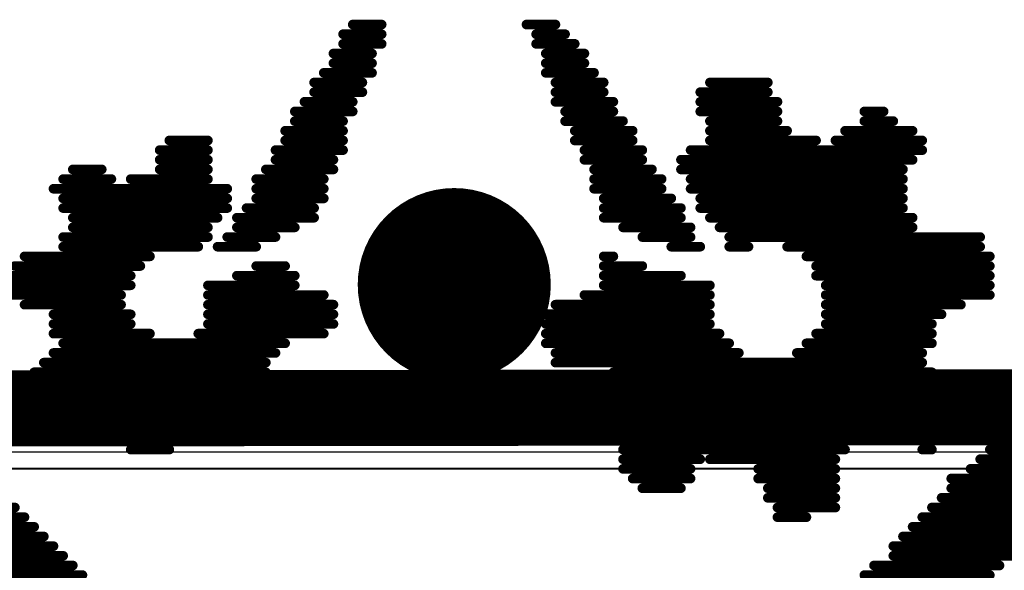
# Model space of a CAD drawing. Header units: millimetres. Extents: x 193.1 to 221.5, y 88 to 119.5.
# Tile 4 of 36: x 201.6 to 204.2, y 90.6 to 92.1. Entities that reach past the tile are written whole.
import ezdxf

# ---------------------------------------------------------------- set-up
doc = ezdxf.new("R2010")
doc.units = ezdxf.units.MM
for name, color, linetype in [('BottomLayer', 5, 'Continuous'), ('BottomOverlay', 54, 'Continuous'), ('MultiLayer', 9, 'Continuous'), ('TopLayer', 1, 'Continuous'), ('TopOverlay', 2, 'Continuous'), ('ViaHoleLayer', 16, 'Continuous')]:
    doc.layers.add(name, color=color, linetype=linetype)

# ---------------------------------------------------------------- blocks, each defined once
blk = doc.blocks.new('TF_1_6')
at = {"layer": 'TopOverlay', "const_width": 0.2}
blk.add_lwpolyline([(6.8592, 7.0294), (-5.9736, 7.0138)], dxfattribs=at)
blk = doc.blocks.new('SPOTPEAR_LOGO_B_77')
at = {"layer": 'BottomOverlay', "const_width": 0.0254}
for points in [[(-1.299, 0.8438), (-1.6292, 0.8438)], [(1.0632, 0.8438), (0.7584, 0.8438)], [(-1.3244, 0.8184), (-1.6546, 0.8184)], [(1.114, 0.8184), (0.7838, 0.8184)], [(-1.3752, 0.793), (-1.7054, 0.793)], [(1.1648, 0.793), (0.8092, 0.793)], [(-1.3752, 0.7676), (-1.7562, 0.7676)], [(1.2156, 0.7676), (0.8346, 0.7676)], [(-1.4006, 0.7422), (-1.7816, 0.7422)], [(1.241, 0.7422), (0.86, 0.7422)], [(-1.426, 0.7168), (-1.8324, 0.7168)], [(1.2918, 0.7168), (0.8854, 0.7168)], [(-1.4514, 0.6914), (-1.8578, 0.6914)], [(-1.0704, 0.6914), (-1.1466, 0.6914)], [(1.3172, 0.6914), (0.9108, 0.6914)], [(-1.4768, 0.666), (-1.934, 0.666)], [(-1.0704, 0.666), (-1.2228, 0.666)], [(1.3934, 0.666), (0.9362, 0.666)], [(-1.5022, 0.6406), (-1.9848, 0.6406)], [(-1.045, 0.6406), (-1.2228, 0.6406)], [(-1.5276, 0.6152), (-2.0102, 0.6152)], [(-1.045, 0.6152), (-1.2228, 0.6152)], [(-0.7148, 0.6152), (-0.8164, 0.6152)], [(-1.5276, 0.5898), (-2.0356, 0.5898)], [(-1.0196, 0.5898), (-1.2228, 0.5898)], [(-0.6894, 0.5898), (-0.8418, 0.5898)], [(-1.5784, 0.5644), (-2.0864, 0.5644)], [(-1.0196, 0.5644), (-1.2228, 0.5644)], [(-0.664, 0.5644), (-0.8418, 0.5644)], [(-1.6038, 0.539), (-2.1372, 0.539)], [(-0.8926, 0.539), (-1.2228, 0.539)], [(-0.664, 0.539), (-0.8672, 0.539)], [(-1.6292, 0.5136), (-2.188, 0.5136)], [(-1.4514, 0.5136), (-1.4768, 0.5136)], [(-0.664, 0.5136), (-1.2482, 0.5136)], [(0.6314, 0.5136), (0.5298, 0.5136)], [(-1.6292, 0.4882), (-2.2134, 0.4882)], [(-1.4006, 0.4882), (-1.5022, 0.4882)], [(-0.6894, 0.4882), (-1.2736, 0.4882)], [(0.6314, 0.4882), (0.5044, 0.4882)], [(-1.6546, 0.4628), (-2.2388, 0.4628)], [(-1.3498, 0.4628), (-1.5276, 0.4628)], [(-0.6894, 0.4628), (-1.299, 0.4628)], [(0.3266, 0.4628), (0.3012, 0.4628)], [(0.6568, 0.4628), (0.5044, 0.4628)], [(-0.7148, 0.4374), (-1.5276, 0.4374)], [(0.3774, 0.4374), (0.2504, 0.4374)], [(0.6568, 0.4374), (0.5044, 0.4374)], [(-0.7148, 0.412), (-1.553, 0.412)], [(0.4028, 0.412), (0.225, 0.412)], [(0.6568, 0.412), (0.4282, 0.412)], [(0.8346, 0.412), (0.8092, 0.412)], [(-0.6894, 0.3866), (-1.553, 0.3866)], [(0.6822, 0.3866), (0.225, 0.3866)], [(0.86, 0.3866), (0.7584, 0.3866)], [(-0.6894, 0.3612), (-1.5276, 0.3612)], [(0.86, 0.3612), (0.2504, 0.3612)], [(-0.664, 0.3358), (-1.5022, 0.3358)], [(0.8854, 0.3358), (0.2758, 0.3358)], [(-0.6386, 0.3104), (-1.4768, 0.3104)], [(0.8854, 0.3104), (0.2758, 0.3104)], [(-0.4862, 0.285), (-1.4514, 0.285)], [(0.86, 0.285), (0.2758, 0.285)], [(-1.1212, 0.2596), (-1.4514, 0.2596)], [(-0.4862, 0.2596), (-0.9688, 0.2596)], [(0.8346, 0.2596), (0.2504, 0.2596)], [(-1.1466, 0.2342), (-1.4768, 0.2342)], [(-0.4608, 0.2342), (-0.9434, 0.2342)], [(0.8092, 0.2342), (0.225, 0.2342)], [(-1.172, 0.2088), (-1.4768, 0.2088)], [(-0.4608, 0.2088), (-0.918, 0.2088)], [(0.4536, 0.2088), (0.1234, 0.2088)], [(0.8346, 0.2088), (0.5806, 0.2088)], [(-1.1974, 0.1834), (-1.4768, 0.1834)], [(-0.4608, 0.1834), (-0.8926, 0.1834)], [(0.4282, 0.1834), (0.098, 0.1834)], [(0.8346, 0.1834), (0.6314, 0.1834)], [(-1.1974, 0.158), (-1.5022, 0.158)], [(-0.4608, 0.158), (-0.8926, 0.158)], [(0.4282, 0.158), (0.098, 0.158)], [(0.8346, 0.158), (0.6314, 0.158)], [(-1.1974, 0.1326), (-1.553, 0.1326)], [(-0.4862, 0.1326), (-0.8926, 0.1326)], [(0.4282, 0.1326), (0.098, 0.1326)], [(0.9108, 0.1326), (0.6568, 0.1326)], [(-1.1974, 0.1072), (-1.6292, 0.1072)], [(-0.5624, 0.1072), (-0.8926, 0.1072)], [(0.4282, 0.1072), (0.1234, 0.1072)], [(0.9616, 0.1072), (0.6568, 0.1072)], [(-1.1974, 0.0818), (-1.6292, 0.0818)], [(-0.6132, 0.0818), (-0.8926, 0.0818)], [(0.4282, 0.0818), (0.1996, 0.0818)], [(0.9616, 0.0818), (0.6314, 0.0818)], [(-1.172, 0.0564), (-1.6292, 0.0564)], [(-0.6132, 0.0564), (-0.8164, 0.0564)], [(0.352, 0.0564), (0.1996, 0.0564)], [(0.9616, 0.0564), (0.6314, 0.0564)], [(-1.172, 0.031), (-1.6292, 0.031)], [(-0.6132, 0.031), (-0.7148, 0.031)], [(0.3012, 0.031), (0.225, 0.031)], [(0.9362, 0.031), (0.606, 0.031)], [(-1.1466, 0.0056), (-1.6292, 0.0056)], [(-0.6132, 0.0056), (-0.6386, 0.0056)], [(0.9108, 0.0056), (0.5806, 0.0056)], [(-1.0958, -0.0198), (-1.6038, -0.0198)], [(-0.9434, -0.0198), (-0.9942, -0.0198)], [(-0.791, -0.0198), (-0.8672, -0.0198)], [(0.4028, -0.0198), (0.3012, -0.0198)], [(0.8092, -0.0198), (0.4536, -0.0198)], [(-0.9434, -0.0452), (-1.6038, -0.0452)], [(-0.7148, -0.0452), (-0.8418, -0.0452)], [(0.3774, -0.0452), (0.2504, -0.0452)], [(0.8092, -0.0452), (0.4282, -0.0452)], [(-0.918, -0.0706), (-1.426, -0.0706)], [(-0.664, -0.0706), (-0.8418, -0.0706)], [(0.352, -0.0706), (0.1996, -0.0706)], [(0.7838, -0.0706), (0.4282, -0.0706)], [(-0.8926, -0.096), (-1.426, -0.096)], [(-0.6132, -0.096), (-0.8164, -0.096)], [(0.352, -0.096), (0.1488, -0.096)], [(0.7838, -0.096), (0.4028, -0.096)], [(-0.8672, -0.1214), (-1.4006, -0.1214)], [(-0.6132, -0.1214), (-0.8164, -0.1214)], [(0.3266, -0.1214), (0.1488, -0.1214)], [(0.8092, -0.1214), (0.3774, -0.1214)], [(-0.8672, -0.1468), (-1.4006, -0.1468)], [(-0.6132, -0.1468), (-0.791, -0.1468)], [(0.3012, -0.1468), (0.1234, -0.1468)], [(0.8092, -0.1468), (0.3774, -0.1468)], [(-0.8418, -0.1722), (-1.4006, -0.1722)], [(-0.5878, -0.1722), (-0.7656, -0.1722)], [(0.3012, -0.1722), (0.1234, -0.1722)], [(0.8346, -0.1722), (0.3774, -0.1722)], [(-0.8418, -0.1976), (-1.4006, -0.1976)], [(-0.5878, -0.1976), (-0.7656, -0.1976)], [(0.3012, -0.1976), (0.1234, -0.1976)], [(0.6314, -0.1976), (0.4282, -0.1976)], [(0.8092, -0.1976), (0.6822, -0.1976)], [(-0.8164, -0.223), (-1.4006, -0.223)], [(-0.5878, -0.223), (-0.7402, -0.223)], [(0.2758, -0.223), (0.098, -0.223)], [(0.5552, -0.223), (0.4282, -0.223)], [(0.7838, -0.223), (0.7076, -0.223)], [(-0.8164, -0.2484), (-1.426, -0.2484)], [(-0.5624, -0.2484), (-0.7148, -0.2484)], [(0.2504, -0.2484), (0.098, -0.2484)], [(0.5552, -0.2484), (0.4282, -0.2484)], [(-0.8418, -0.2738), (-1.4514, -0.2738)], [(-0.5624, -0.2738), (-0.7148, -0.2738)], [(0.2504, -0.2738), (0.0726, -0.2738)], [(0.5552, -0.2738), (0.4282, -0.2738)], [(-1.2228, -0.2992), (-1.4514, -0.2992)], [(-0.8926, -0.2992), (-1.172, -0.2992)], [(-0.537, -0.2992), (-0.6894, -0.2992)], [(0.225, -0.2992), (0.0726, -0.2992)], [(0.5298, -0.2992), (0.4282, -0.2992)], [(-1.2482, -0.3246), (-1.426, -0.3246)], [(-0.8926, -0.3246), (-1.0958, -0.3246)], [(-0.537, -0.3246), (-0.6894, -0.3246)], [(0.225, -0.3246), (0.0726, -0.3246)], [(-1.299, -0.35), (-1.3752, -0.35)], [(-1.299, -0.3754), (-1.3498, -0.3754)], [(-0.8926, -0.35), (-1.0704, -0.35)], [(-0.8672, -0.3754), (-1.0704, -0.3754)], [(-0.5116, -0.35), (-0.664, -0.35)], [(-0.5116, -0.3754), (-0.6386, -0.3754)], [(0.1996, -0.3754), (0.0472, -0.3754)], [(0.1996, -0.35), (0.0726, -0.35)], [(-0.8672, -0.4008), (-1.0704, -0.4008)], [(-0.4862, -0.4008), (-0.6386, -0.4008)], [(0.1742, -0.4008), (0.0472, -0.4008)], [(-0.8672, -0.4262), (-1.045, -0.4262)], [(-0.4862, -0.4262), (-0.6132, -0.4262)], [(0.1488, -0.4262), (0.0218, -0.4262)], [(-0.8926, -0.4516), (-1.045, -0.4516)], [(-0.4862, -0.4516), (-0.6132, -0.4516)], [(0.1488, -0.4516), (0.0218, -0.4516)], [(-0.4608, -0.477), (-0.5878, -0.477)], [(0.1234, -0.477), (-0.0036, -0.477)], [(-0.4608, -0.5024), (-0.5624, -0.5024)], [(0.098, -0.5024), (-0.0036, -0.5024)], [(-0.4608, -0.5278), (-0.5624, -0.5278)], [(0.098, -0.5278), (-0.0036, -0.5278)], [(-0.4354, -0.5532), (-0.537, -0.5532)], [(0.0726, -0.5532), (-0.029, -0.5532)], [(-0.4354, -0.5786), (-0.5116, -0.5786)], [(0.0726, -0.5786), (-0.029, -0.5786)], [(-0.41, -0.604), (-0.4862, -0.604)], [(0.0472, -0.604), (-0.029, -0.604)]]:
    blk.add_lwpolyline(points, dxfattribs=at)
at = {"layer": 'BottomOverlay', "const_width": 0.0127}
for points in [[(-1.6356, 0.8438, 1), (-1.6229, 0.8438, 1)], [(-1.3054, 0.8438, 1), (-1.2927, 0.8438, 1)], [(0.752, 0.8438, 1), (0.7647, 0.8438, 1)], [(-1.661, 0.8184, 1), (-1.6483, 0.8184, 1)], [(-1.3308, 0.8184, 1), (-1.3181, 0.8184, 1)], [(0.7774, 0.8184, 1), (0.7901, 0.8184, 1)], [(-1.3816, 0.793, 1), (-1.3689, 0.793, 1)], [(0.8028, 0.793, 1), (0.8155, 0.793, 1)], [(-1.3816, 0.7676, 1), (-1.3689, 0.7676, 1)], [(0.8282, 0.7676, 1), (0.8409, 0.7676, 1)], [(-1.407, 0.7422, 1), (-1.3943, 0.7422, 1)], [(0.8536, 0.7422, 1), (0.8663, 0.7422, 1)], [(-1.4324, 0.7168, 1), (-1.4197, 0.7168, 1)], [(0.879, 0.7168, 1), (0.8917, 0.7168, 1)], [(-1.4578, 0.6914, 1), (-1.4451, 0.6914, 1)], [(-1.153, 0.6914, 1), (-1.1403, 0.6914, 1)], [(-1.0768, 0.6914, 1), (-1.0641, 0.6914, 1)], [(0.9044, 0.6914, 1), (0.9171, 0.6914, 1)], [(-1.4832, 0.666, 1), (-1.4705, 0.666, 1)], [(-1.2292, 0.666, 1), (-1.2165, 0.666, 1)], [(-1.0768, 0.666, 1), (-1.0641, 0.666, 1)], [(0.9298, 0.666, 1), (0.9425, 0.666, 1)], [(-1.5086, 0.6406, 1), (-1.4959, 0.6406, 1)], [(-1.2292, 0.6406, 1), (-1.2165, 0.6406, 1)], [(-1.0514, 0.6406, 1), (-1.0387, 0.6406, 1)], [(-1.534, 0.6152, 1), (-1.5213, 0.6152, 1)], [(-1.2292, 0.6152, 1), (-1.2165, 0.6152, 1)], [(-1.0514, 0.6152, 1), (-1.0387, 0.6152, 1)], [(-0.8228, 0.6152, 1), (-0.8101, 0.6152, 1)], [(-0.7212, 0.6152, 1), (-0.7085, 0.6152, 1)], [(-1.534, 0.5898, 1), (-1.5213, 0.5898, 1)], [(-1.2292, 0.5898, 1), (-1.2165, 0.5898, 1)], [(-1.026, 0.5898, 1), (-1.0133, 0.5898, 1)], [(-0.8482, 0.5898, 1), (-0.8355, 0.5898, 1)], [(-0.6958, 0.5898, 1), (-0.6831, 0.5898, 1)], [(-1.5848, 0.5644, 1), (-1.5721, 0.5644, 1)], [(-1.2292, 0.5644, 1), (-1.2165, 0.5644, 1)], [(-1.026, 0.5644, 1), (-1.0133, 0.5644, 1)], [(-0.8482, 0.5644, 1), (-0.8355, 0.5644, 1)], [(-0.6704, 0.5644, 1), (-0.6577, 0.5644, 1)], [(-1.6102, 0.539, 1), (-1.5975, 0.539, 1)], [(-1.2292, 0.539, 1), (-1.2165, 0.539, 1)], [(-0.899, 0.539, 1), (-0.8863, 0.539, 1)], [(-0.8736, 0.539, 1), (-0.8609, 0.539, 1)], [(-0.6704, 0.539, 1), (-0.6577, 0.539, 1)], [(-1.6356, 0.5136, 1), (-1.6229, 0.5136, 1)], [(-1.4832, 0.5136, 1), (-1.4705, 0.5136, 1)], [(-1.4578, 0.5136, 1), (-1.4451, 0.5136, 1)], [(-1.2546, 0.5136, 1), (-1.2419, 0.5136, 1)], [(-0.6704, 0.5136, 1), (-0.6577, 0.5136, 1)], [(0.5234, 0.5136, 1), (0.5361, 0.5136, 1)], [(0.625, 0.5136, 1), (0.6377, 0.5136, 1)], [(-1.6356, 0.4882, 1), (-1.6229, 0.4882, 1)], [(-1.5086, 0.4882, 1), (-1.4959, 0.4882, 1)], [(-1.407, 0.4882, 1), (-1.3943, 0.4882, 1)], [(-1.28, 0.4882, 1), (-1.2673, 0.4882, 1)], [(-0.6958, 0.4882, 1), (-0.6831, 0.4882, 1)], [(0.498, 0.4882, 1), (0.5107, 0.4882, 1)], [(0.625, 0.4882, 1), (0.6377, 0.4882, 1)], [(-1.661, 0.4628, 1), (-1.6483, 0.4628, 1)], [(-1.534, 0.4628, 1), (-1.5213, 0.4628, 1)], [(-1.3562, 0.4628, 1), (-1.3435, 0.4628, 1)], [(-1.3054, 0.4628, 1), (-1.2927, 0.4628, 1)], [(-0.6958, 0.4628, 1), (-0.6831, 0.4628, 1)], [(0.2948, 0.4628, 1), (0.3075, 0.4628, 1)], [(0.3202, 0.4628, 1), (0.3329, 0.4628, 1)], [(0.498, 0.4628, 1), (0.5107, 0.4628, 1)], [(0.6504, 0.4628, 1), (0.6631, 0.4628, 1)], [(-1.534, 0.4374, 1), (-1.5213, 0.4374, 1)], [(-0.7212, 0.4374, 1), (-0.7085, 0.4374, 1)], [(0.244, 0.4374, 1), (0.2567, 0.4374, 1)], [(0.371, 0.4374, 1), (0.3837, 0.4374, 1)], [(0.498, 0.4374, 1), (0.5107, 0.4374, 1)], [(0.6504, 0.4374, 1), (0.6631, 0.4374, 1)], [(-1.5594, 0.412, 1), (-1.5467, 0.412, 1)], [(-0.7212, 0.412, 1), (-0.7085, 0.412, 1)], [(0.2186, 0.412, 1), (0.2313, 0.412, 1)], [(0.3964, 0.412, 1), (0.4091, 0.412, 1)], [(0.4218, 0.412, 1), (0.4345, 0.412, 1)], [(0.6504, 0.412, 1), (0.6631, 0.412, 1)], [(0.8028, 0.412, 1), (0.8155, 0.412, 1)], [(0.8282, 0.412, 1), (0.8409, 0.412, 1)], [(-1.5594, 0.3866, 1), (-1.5467, 0.3866, 1)], [(-0.6958, 0.3866, 1), (-0.6831, 0.3866, 1)], [(0.2186, 0.3866, 1), (0.2313, 0.3866, 1)], [(0.6758, 0.3866, 1), (0.6885, 0.3866, 1)], [(0.752, 0.3866, 1), (0.7647, 0.3866, 1)], [(0.8536, 0.3866, 1), (0.8663, 0.3866, 1)], [(-1.534, 0.3612, 1), (-1.5213, 0.3612, 1)], [(-0.6958, 0.3612, 1), (-0.6831, 0.3612, 1)], [(0.244, 0.3612, 1), (0.2567, 0.3612, 1)], [(0.8536, 0.3612, 1), (0.8663, 0.3612, 1)], [(-1.5086, 0.3358, 1), (-1.4959, 0.3358, 1)], [(-0.6704, 0.3358, 1), (-0.6577, 0.3358, 1)], [(0.2694, 0.3358, 1), (0.2821, 0.3358, 1)], [(0.879, 0.3358, 1), (0.8917, 0.3358, 1)], [(-1.4832, 0.3104, 1), (-1.4705, 0.3104, 1)], [(-0.645, 0.3104, 1), (-0.6323, 0.3104, 1)], [(0.2694, 0.3104, 1), (0.2821, 0.3104, 1)], [(0.879, 0.3104, 1), (0.8917, 0.3104, 1)], [(-1.4578, 0.285, 1), (-1.4451, 0.285, 1)], [(-0.4926, 0.285, 1), (-0.4799, 0.285, 1)], [(0.2694, 0.285, 1), (0.2821, 0.285, 1)], [(0.8536, 0.285, 1), (0.8663, 0.285, 1)], [(-1.4578, 0.2596, 1), (-1.4451, 0.2596, 1)], [(-1.1276, 0.2596, 1), (-1.1149, 0.2596, 1)], [(-0.9752, 0.2596, 1), (-0.9625, 0.2596, 1)], [(-0.4926, 0.2596, 1), (-0.4799, 0.2596, 1)], [(0.244, 0.2596, 1), (0.2567, 0.2596, 1)], [(0.8282, 0.2596, 1), (0.8409, 0.2596, 1)], [(-1.4832, 0.2342, 1), (-1.4705, 0.2342, 1)], [(-1.153, 0.2342, 1), (-1.1403, 0.2342, 1)], [(-0.9498, 0.2342, 1), (-0.9371, 0.2342, 1)], [(-0.4672, 0.2342, 1), (-0.4545, 0.2342, 1)], [(0.2186, 0.2342, 1), (0.2313, 0.2342, 1)], [(0.8028, 0.2342, 1), (0.8155, 0.2342, 1)], [(-1.4832, 0.2088, 1), (-1.4705, 0.2088, 1)], [(-1.1784, 0.2088, 1), (-1.1657, 0.2088, 1)], [(-0.9244, 0.2088, 1), (-0.9117, 0.2088, 1)], [(-0.4672, 0.2088, 1), (-0.4545, 0.2088, 1)], [(0.117, 0.2088, 1), (0.1297, 0.2088, 1)], [(0.4472, 0.2088, 1), (0.4599, 0.2088, 1)], [(0.5742, 0.2088, 1), (0.5869, 0.2088, 1)], [(0.8282, 0.2088, 1), (0.8409, 0.2088, 1)], [(-1.4832, 0.1834, 1), (-1.4705, 0.1834, 1)], [(-1.2038, 0.1834, 1), (-1.1911, 0.1834, 1)], [(-0.899, 0.1834, 1), (-0.8863, 0.1834, 1)], [(-0.4672, 0.1834, 1), (-0.4545, 0.1834, 1)], [(0.0916, 0.1834, 1), (0.1043, 0.1834, 1)], [(0.4218, 0.1834, 1), (0.4345, 0.1834, 1)], [(0.625, 0.1834, 1), (0.6377, 0.1834, 1)], [(0.8282, 0.1834, 1), (0.8409, 0.1834, 1)], [(-1.5086, 0.158, 1), (-1.4959, 0.158, 1)], [(-1.2038, 0.158, 1), (-1.1911, 0.158, 1)], [(-0.899, 0.158, 1), (-0.8863, 0.158, 1)], [(-0.4672, 0.158, 1), (-0.4545, 0.158, 1)], [(0.0916, 0.158, 1), (0.1043, 0.158, 1)], [(0.4218, 0.158, 1), (0.4345, 0.158, 1)], [(0.625, 0.158, 1), (0.6377, 0.158, 1)], [(0.8282, 0.158, 1), (0.8409, 0.158, 1)], [(-1.5594, 0.1326, 1), (-1.5467, 0.1326, 1)], [(-1.2038, 0.1326, 1), (-1.1911, 0.1326, 1)], [(-0.899, 0.1326, 1), (-0.8863, 0.1326, 1)], [(-0.4926, 0.1326, 1), (-0.4799, 0.1326, 1)], [(0.0916, 0.1326, 1), (0.1043, 0.1326, 1)], [(0.4218, 0.1326, 1), (0.4345, 0.1326, 1)], [(0.6504, 0.1326, 1), (0.6631, 0.1326, 1)], [(0.9044, 0.1326, 1), (0.9171, 0.1326, 1)], [(-1.6356, 0.1072, 1), (-1.6229, 0.1072, 1)], [(-1.2038, 0.1072, 1), (-1.1911, 0.1072, 1)], [(-0.899, 0.1072, 1), (-0.8863, 0.1072, 1)], [(-0.5688, 0.1072, 1), (-0.5561, 0.1072, 1)], [(0.117, 0.1072, 1), (0.1297, 0.1072, 1)], [(0.4218, 0.1072, 1), (0.4345, 0.1072, 1)], [(0.6504, 0.1072, 1), (0.6631, 0.1072, 1)], [(-1.6356, 0.0818, 1), (-1.6229, 0.0818, 1)], [(-1.2038, 0.0818, 1), (-1.1911, 0.0818, 1)], [(-0.899, 0.0818, 1), (-0.8863, 0.0818, 1)], [(-0.6196, 0.0818, 1), (-0.6069, 0.0818, 1)], [(0.1932, 0.0818, 1), (0.2059, 0.0818, 1)], [(0.4218, 0.0818, 1), (0.4345, 0.0818, 1)], [(0.625, 0.0818, 1), (0.6377, 0.0818, 1)], [(-1.6356, 0.0564, 1), (-1.6229, 0.0564, 1)], [(-1.1784, 0.0564, 1), (-1.1657, 0.0564, 1)], [(-0.8228, 0.0564, 1), (-0.8101, 0.0564, 1)], [(-0.6196, 0.0564, 1), (-0.6069, 0.0564, 1)], [(0.1932, 0.0564, 1), (0.2059, 0.0564, 1)], [(0.3456, 0.0564, 1), (0.3583, 0.0564, 1)], [(0.625, 0.0564, 1), (0.6377, 0.0564, 1)], [(-1.6356, 0.031, 1), (-1.6229, 0.031, 1)], [(-1.1784, 0.031, 1), (-1.1657, 0.031, 1)], [(-0.7212, 0.031, 1), (-0.7085, 0.031, 1)], [(-0.6196, 0.031, 1), (-0.6069, 0.031, 1)], [(0.2186, 0.031, 1), (0.2313, 0.031, 1)], [(0.2948, 0.031, 1), (0.3075, 0.031, 1)], [(0.5996, 0.031, 1), (0.6123, 0.031, 1)], [(0.9298, 0.031, 1), (0.9425, 0.031, 1)], [(-1.6356, 0.0056, 1), (-1.6229, 0.0056, 1)], [(-1.153, 0.0056, 1), (-1.1403, 0.0056, 1)], [(-0.645, 0.0056, 1), (-0.6323, 0.0056, 1)], [(-0.6196, 0.0056, 1), (-0.6069, 0.0056, 1)], [(0.5742, 0.0056, 1), (0.5869, 0.0056, 1)], [(0.9044, 0.0056, 1), (0.9171, 0.0056, 1)], [(-1.6102, -0.0198, 1), (-1.5975, -0.0198, 1)], [(-1.1022, -0.0198, 1), (-1.0895, -0.0198, 1)], [(-1.0006, -0.0198, 1), (-0.9879, -0.0198, 1)], [(-0.9498, -0.0198, 1), (-0.9371, -0.0198, 1)], [(-0.8736, -0.0198, 1), (-0.8609, -0.0198, 1)], [(-0.7974, -0.0198, 1), (-0.7847, -0.0198, 1)], [(0.2948, -0.0198, 1), (0.3075, -0.0198, 1)], [(0.3964, -0.0198, 1), (0.4091, -0.0198, 1)], [(0.4472, -0.0198, 1), (0.4599, -0.0198, 1)], [(0.8028, -0.0198, 1), (0.8155, -0.0198, 1)], [(-1.6102, -0.0452, 1), (-1.5975, -0.0452, 1)], [(-0.9498, -0.0452, 1), (-0.9371, -0.0452, 1)], [(-0.8482, -0.0452, 1), (-0.8355, -0.0452, 1)], [(-0.7212, -0.0452, 1), (-0.7085, -0.0452, 1)], [(0.244, -0.0452, 1), (0.2567, -0.0452, 1)], [(0.371, -0.0452, 1), (0.3837, -0.0452, 1)], [(0.4218, -0.0452, 1), (0.4345, -0.0452, 1)], [(0.8028, -0.0452, 1), (0.8155, -0.0452, 1)], [(-1.4324, -0.0706, 1), (-1.4197, -0.0706, 1)], [(-0.9244, -0.0706, 1), (-0.9117, -0.0706, 1)], [(-0.8482, -0.0706, 1), (-0.8355, -0.0706, 1)], [(-0.6704, -0.0706, 1), (-0.6577, -0.0706, 1)], [(0.1932, -0.0706, 1), (0.2059, -0.0706, 1)], [(0.3456, -0.0706, 1), (0.3583, -0.0706, 1)], [(0.4218, -0.0706, 1), (0.4345, -0.0706, 1)], [(0.7774, -0.0706, 1), (0.7901, -0.0706, 1)], [(-1.4324, -0.096, 1), (-1.4197, -0.096, 1)], [(-0.899, -0.096, 1), (-0.8863, -0.096, 1)], [(-0.8228, -0.096, 1), (-0.8101, -0.096, 1)], [(-0.6196, -0.096, 1), (-0.6069, -0.096, 1)], [(0.1424, -0.096, 1), (0.1551, -0.096, 1)], [(0.3456, -0.096, 1), (0.3583, -0.096, 1)], [(0.3964, -0.096, 1), (0.4091, -0.096, 1)], [(0.7774, -0.096, 1), (0.7901, -0.096, 1)], [(-1.407, -0.1214, 1), (-1.3943, -0.1214, 1)], [(-0.8736, -0.1214, 1), (-0.8609, -0.1214, 1)], [(-0.8228, -0.1214, 1), (-0.8101, -0.1214, 1)], [(-0.6196, -0.1214, 1), (-0.6069, -0.1214, 1)], [(0.1424, -0.1214, 1), (0.1551, -0.1214, 1)], [(0.3202, -0.1214, 1), (0.3329, -0.1214, 1)], [(0.371, -0.1214, 1), (0.3837, -0.1214, 1)], [(0.8028, -0.1214, 1), (0.8155, -0.1214, 1)], [(-1.407, -0.1468, 1), (-1.3943, -0.1468, 1)], [(-0.8736, -0.1468, 1), (-0.8609, -0.1468, 1)], [(-0.7974, -0.1468, 1), (-0.7847, -0.1468, 1)], [(-0.6196, -0.1468, 1), (-0.6069, -0.1468, 1)], [(0.117, -0.1468, 1), (0.1297, -0.1468, 1)], [(0.2948, -0.1468, 1), (0.3075, -0.1468, 1)], [(0.371, -0.1468, 1), (0.3837, -0.1468, 1)], [(0.8028, -0.1468, 1), (0.8155, -0.1468, 1)], [(-1.407, -0.1722, 1), (-1.3943, -0.1722, 1)], [(-0.8482, -0.1722, 1), (-0.8355, -0.1722, 1)], [(-0.772, -0.1722, 1), (-0.7593, -0.1722, 1)], [(-0.5942, -0.1722, 1), (-0.5815, -0.1722, 1)], [(0.117, -0.1722, 1), (0.1297, -0.1722, 1)], [(0.2948, -0.1722, 1), (0.3075, -0.1722, 1)], [(0.371, -0.1722, 1), (0.3837, -0.1722, 1)], [(0.8282, -0.1722, 1), (0.8409, -0.1722, 1)], [(-1.407, -0.1976, 1), (-1.3943, -0.1976, 1)], [(-0.8482, -0.1976, 1), (-0.8355, -0.1976, 1)], [(-0.772, -0.1976, 1), (-0.7593, -0.1976, 1)], [(-0.5942, -0.1976, 1), (-0.5815, -0.1976, 1)], [(0.117, -0.1976, 1), (0.1297, -0.1976, 1)], [(0.2948, -0.1976, 1), (0.3075, -0.1976, 1)], [(0.4218, -0.1976, 1), (0.4345, -0.1976, 1)], [(0.625, -0.1976, 1), (0.6377, -0.1976, 1)], [(0.6758, -0.1976, 1), (0.6885, -0.1976, 1)], [(0.8028, -0.1976, 1), (0.8155, -0.1976, 1)], [(-1.407, -0.223, 1), (-1.3943, -0.223, 1)], [(-0.8228, -0.223, 1), (-0.8101, -0.223, 1)], [(-0.7466, -0.223, 1), (-0.7339, -0.223, 1)], [(-0.5942, -0.223, 1), (-0.5815, -0.223, 1)], [(0.0916, -0.223, 1), (0.1043, -0.223, 1)], [(0.2694, -0.223, 1), (0.2821, -0.223, 1)], [(0.4218, -0.223, 1), (0.4345, -0.223, 1)], [(0.5488, -0.223, 1), (0.5615, -0.223, 1)], [(0.7012, -0.223, 1), (0.7139, -0.223, 1)], [(0.7774, -0.223, 1), (0.7901, -0.223, 1)], [(-1.4324, -0.2484, 1), (-1.4197, -0.2484, 1)], [(-0.8228, -0.2484, 1), (-0.8101, -0.2484, 1)], [(-0.7212, -0.2484, 1), (-0.7085, -0.2484, 1)], [(-0.5688, -0.2484, 1), (-0.5561, -0.2484, 1)], [(0.0916, -0.2484, 1), (0.1043, -0.2484, 1)], [(0.244, -0.2484, 1), (0.2567, -0.2484, 1)], [(0.4218, -0.2484, 1), (0.4345, -0.2484, 1)], [(0.5488, -0.2484, 1), (0.5615, -0.2484, 1)], [(-1.4578, -0.2738, 1), (-1.4451, -0.2738, 1)], [(-0.8482, -0.2738, 1), (-0.8355, -0.2738, 1)], [(-0.7212, -0.2738, 1), (-0.7085, -0.2738, 1)], [(-0.5688, -0.2738, 1), (-0.5561, -0.2738, 1)], [(0.0662, -0.2738, 1), (0.0789, -0.2738, 1)], [(0.244, -0.2738, 1), (0.2567, -0.2738, 1)], [(0.4218, -0.2738, 1), (0.4345, -0.2738, 1)], [(0.5488, -0.2738, 1), (0.5615, -0.2738, 1)], [(-1.4578, -0.2992, 1), (-1.4451, -0.2992, 1)], [(-1.2292, -0.2992, 1), (-1.2165, -0.2992, 1)], [(-1.1784, -0.2992, 1), (-1.1657, -0.2992, 1)], [(-0.899, -0.2992, 1), (-0.8863, -0.2992, 1)], [(-0.6958, -0.2992, 1), (-0.6831, -0.2992, 1)], [(-0.5434, -0.2992, 1), (-0.5307, -0.2992, 1)], [(0.0662, -0.2992, 1), (0.0789, -0.2992, 1)], [(0.2186, -0.2992, 1), (0.2313, -0.2992, 1)], [(0.4218, -0.2992, 1), (0.4345, -0.2992, 1)], [(0.5234, -0.2992, 1), (0.5361, -0.2992, 1)], [(-1.4324, -0.3246, 1), (-1.4197, -0.3246, 1)], [(-1.2546, -0.3246, 1), (-1.2419, -0.3246, 1)], [(-1.1022, -0.3246, 1), (-1.0895, -0.3246, 1)], [(-0.899, -0.3246, 1), (-0.8863, -0.3246, 1)], [(-0.6958, -0.3246, 1), (-0.6831, -0.3246, 1)], [(-0.5434, -0.3246, 1), (-0.5307, -0.3246, 1)], [(0.0662, -0.3246, 1), (0.0789, -0.3246, 1)], [(0.2186, -0.3246, 1), (0.2313, -0.3246, 1)], [(-1.3816, -0.35, 1), (-1.3689, -0.35, 1)], [(-1.3562, -0.3754, 1), (-1.3435, -0.3754, 1)], [(-1.3054, -0.35, 1), (-1.2927, -0.35, 1)], [(-1.3054, -0.3754, 1), (-1.2927, -0.3754, 1)], [(-1.0768, -0.35, 1), (-1.0641, -0.35, 1)], [(-1.0768, -0.3754, 1), (-1.0641, -0.3754, 1)], [(-0.899, -0.35, 1), (-0.8863, -0.35, 1)], [(-0.8736, -0.3754, 1), (-0.8609, -0.3754, 1)], [(-0.6704, -0.35, 1), (-0.6577, -0.35, 1)], [(-0.645, -0.3754, 1), (-0.6323, -0.3754, 1)], [(-0.518, -0.35, 1), (-0.5053, -0.35, 1)], [(-0.518, -0.3754, 1), (-0.5053, -0.3754, 1)], [(0.0408, -0.3754, 1), (0.0535, -0.3754, 1)], [(0.0662, -0.35, 1), (0.0789, -0.35, 1)], [(0.1932, -0.35, 1), (0.2059, -0.35, 1)], [(0.1932, -0.3754, 1), (0.2059, -0.3754, 1)], [(-1.0768, -0.4008, 1), (-1.0641, -0.4008, 1)], [(-0.8736, -0.4008, 1), (-0.8609, -0.4008, 1)], [(-0.645, -0.4008, 1), (-0.6323, -0.4008, 1)], [(-0.4926, -0.4008, 1), (-0.4799, -0.4008, 1)], [(0.0408, -0.4008, 1), (0.0535, -0.4008, 1)], [(0.1678, -0.4008, 1), (0.1805, -0.4008, 1)], [(-1.0514, -0.4262, 1), (-1.0387, -0.4262, 1)], [(-0.8736, -0.4262, 1), (-0.8609, -0.4262, 1)], [(-0.6196, -0.4262, 1), (-0.6069, -0.4262, 1)], [(-0.4926, -0.4262, 1), (-0.4799, -0.4262, 1)], [(0.0154, -0.4262, 1), (0.0281, -0.4262, 1)], [(0.1424, -0.4262, 1), (0.1551, -0.4262, 1)], [(-1.0514, -0.4516, 1), (-1.0387, -0.4516, 1)], [(-0.899, -0.4516, 1), (-0.8863, -0.4516, 1)], [(-0.6196, -0.4516, 1), (-0.6069, -0.4516, 1)], [(-0.4926, -0.4516, 1), (-0.4799, -0.4516, 1)], [(0.0154, -0.4516, 1), (0.0281, -0.4516, 1)], [(0.1424, -0.4516, 1), (0.1551, -0.4516, 1)], [(-0.5942, -0.477, 1), (-0.5815, -0.477, 1)], [(-0.4672, -0.477, 1), (-0.4545, -0.477, 1)], [(-0.01, -0.477, 1), (0.0027, -0.477, 1)], [(0.117, -0.477, 1), (0.1297, -0.477, 1)], [(-0.5688, -0.5024, 1), (-0.5561, -0.5024, 1)], [(-0.4672, -0.5024, 1), (-0.4545, -0.5024, 1)], [(-0.01, -0.5024, 1), (0.0027, -0.5024, 1)], [(0.0916, -0.5024, 1), (0.1043, -0.5024, 1)], [(-0.5688, -0.5278, 1), (-0.5561, -0.5278, 1)], [(-0.4672, -0.5278, 1), (-0.4545, -0.5278, 1)], [(-0.01, -0.5278, 1), (0.0027, -0.5278, 1)], [(0.0916, -0.5278, 1), (0.1043, -0.5278, 1)], [(-0.5434, -0.5532, 1), (-0.5307, -0.5532, 1)], [(-0.4418, -0.5532, 1), (-0.4291, -0.5532, 1)], [(-0.0354, -0.5532, 1), (-0.0227, -0.5532, 1)], [(0.0662, -0.5532, 1), (0.0789, -0.5532, 1)], [(-0.518, -0.5786, 1), (-0.5053, -0.5786, 1)], [(-0.4418, -0.5786, 1), (-0.4291, -0.5786, 1)], [(-0.0354, -0.5786, 1), (-0.0227, -0.5786, 1)], [(0.0662, -0.5786, 1), (0.0789, -0.5786, 1)], [(-0.4926, -0.604, 1), (-0.4799, -0.604, 1)], [(-0.4164, -0.604, 1), (-0.4037, -0.604, 1)], [(-0.0354, -0.604, 1), (-0.0227, -0.604, 1)], [(0.0408, -0.604, 1), (0.0535, -0.604, 1)]]:
    blk.add_lwpolyline(points, format="xyb", close=True, dxfattribs=at)

msp = doc.modelspace()

# ---------------------------------------------------------------- linework, layer by layer
at = {"layer": 'BottomLayer'}
msp.add_line((194.2823, 90.889), (220.5604, 90.889), dxfattribs=at)
at = {"layer": 'BottomLayer', "const_width": 0.254}
msp.add_lwpolyline([(202.6533, 91.3714, 1), (202.9073, 91.3714, 1)], format="xyb", close=True, dxfattribs=at)
at = {"layer": 'MultiLayer', "const_width": 0.254}
msp.add_lwpolyline([(202.6533, 91.3714, 1), (202.9073, 91.3714, 1)], format="xyb", close=True, dxfattribs=at)
at = {"layer": 'TopLayer'}
for p, q in [((198.8944, 90.9314), (205.9747, 90.9314)), ((194.2823, 90.8874), (220.5604, 90.8874))]:
    msp.add_line(p, q, dxfattribs=at)
at = {"layer": 'TopLayer', "const_width": 0.254}
msp.add_lwpolyline([(202.6533, 91.3714, 1), (202.9073, 91.3714, 1)], format="xyb", close=True, dxfattribs=at)
at = {"layer": 'ViaHoleLayer', "const_width": 0.127}
msp.add_lwpolyline([(202.7168, 91.3714, 1), (202.8438, 91.3714, 1)], format="xyb", close=True, dxfattribs=at)

# ---------------------------------------------------------------- block references
at = {"rotation": 180}
for name, p in [('TF_1_6', (200.1211, 98.0652)), ('SPOTPEAR_LOGO_B_77', (202.5603, 91.4514))]:
    msp.add_blockref(name, p, dxfattribs=at)

doc.saveas('drawing.dxf')
